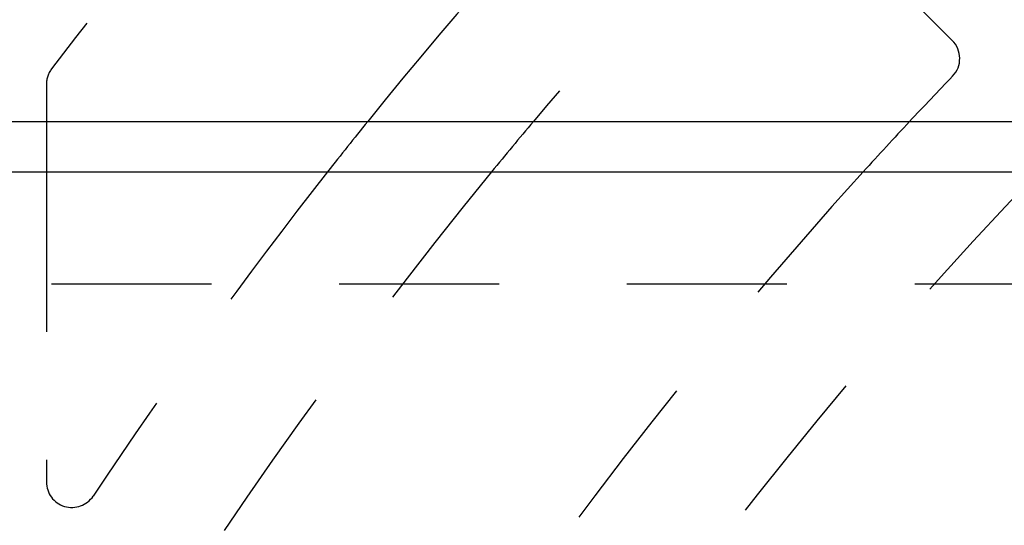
# Model space of a CAD drawing. Extents: x 1 to 20.5, y 0.6 to 13.
# Tile 19 of 27: x 2.07 to 2.84, y 6.888 to 7.283. Entities that reach past the tile are written whole.
import ezdxf

# ---------------------------------------------------------------- set-up
doc = ezdxf.new("R2010")
doc.units = 0
doc.linetypes.add('HIDDEN', pattern=[0.1875, 0.125, -0.0625])
doc.layers.add('ACSRY', color=30, linetype='CONTINUOUS')

msp = doc.modelspace()

# ---------------------------------------------------------------- linework, layer by layer
at = {"layer": 'ACSRY', "color": 30, "linetype": 'HIDDEN'}
for p, q in [((2.79946, 7.26723), (2.67216, 7.39453)), ((2.09114, 7.23282), (2.09114, 7.20382)), ((2.09114, 7.16452), (2.09114, 6.92222)), ((5.37014, 7.07682), (1.93239, 7.07682))]:
    msp.add_line(p, q, dxfattribs=at)
at = {"layer": 'ACSRY', "color": 30, "linetype": 'CONTINUOUS'}
for p, q in [((1.93239, 7.20382), (5.37014, 7.20382)), ((2.09114, 7.20382), (2.09114, 7.16452)), ((1.93239, 7.16452), (5.37014, 7.16452))]:
    msp.add_line(p, q, dxfattribs=at)
at = {"layer": 'ACSRY', "color": 30, "linetype": 'HIDDEN'}
for centre, radius, start, end in [((5.40114, 4.73627), 4.15, 135.97116, 142.80761), ((5.40114, 4.73627), 3.93, 136.01542, 141.10632), ((5.40114, 4.73627), 3.83, 136.05274, 139.88897), ((2.78532, 7.25309), 0.02, 316.10495, 45), ((2.11114, 7.23282), 0.02, 142.80761, 180), ((5.40114, 4.73627), 3.61, 136.10495, 136.87958), ((5.40114, 4.73627), 3.83, 140.65356, 149.12276), ((5.40114, 4.73627), 3.93, 141.83886, 146.39898), ((5.40114, 4.73627), 3.61, 137.72843, 147.01115), ((5.40114, 4.73627), 3.51, 136.22651, 145.94504), ((5.40114, 4.73627), 3.29, 136.21178, 143.31366), ((2.11114, 6.92222), 0.02, 180, 326.39898)]:
    msp.add_arc(centre, radius, start, end, dxfattribs=at)
at = {"layer": 'ACSRY', "color": 30, "linetype": 'CONTINUOUS'}
for radius, start, end in [(3.93, 141.10632, 141.83886), (3.83, 139.88897, 140.65356), (3.61, 136.87958, 137.72843)]:
    msp.add_arc((5.40114, 4.73627), radius, start, end, dxfattribs=at)

doc.saveas('drawing.dxf')
